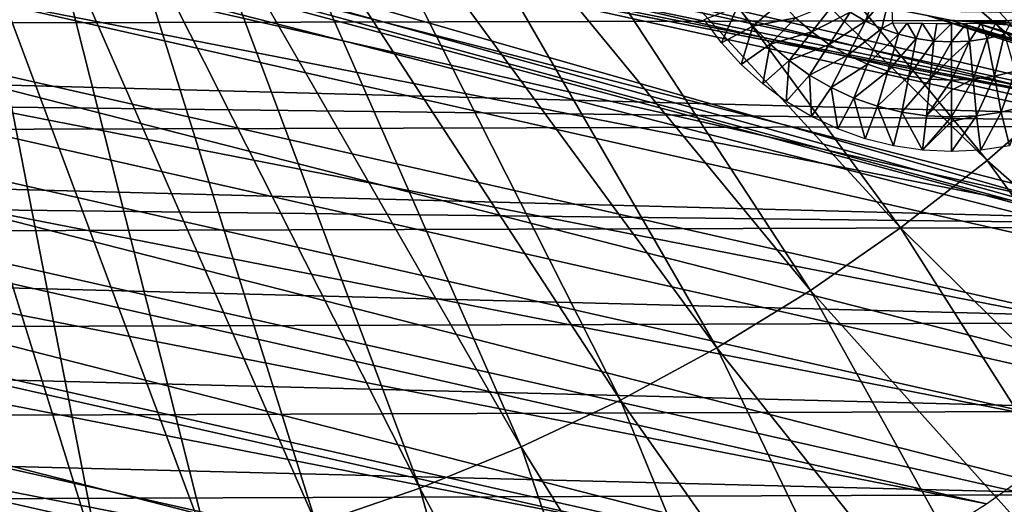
# Model space of a CAD drawing. Header units: millimetres. Extents: x -30.2 to 30.2, y -30.2 to 30.2.
# Tile 57 of 114: x 3.3 to 14, y -20.5 to -15.2. Entities that reach past the tile are written whole.
import ezdxf

# ---------------------------------------------------------------- set-up
doc = ezdxf.new("R2010")
doc.units = ezdxf.units.MM
doc.header["$LTSCALE"] = 65.185185
for name, color, linetype in [('2', 7, 'CONTINUOUS'), ('26', 7, 'CONTINUOUS'), ('27', 7, 'CONTINUOUS'), ('43', 7, 'CONTINUOUS'), ('47', 7, 'CONTINUOUS'), ('9', 7, 'CONTINUOUS')]:
    doc.layers.add(name, color=color, linetype=linetype)

msp = doc.modelspace()

# ---------------------------------------------------------------- linework, layer by layer
at = {"layer": '2', "color": 251, "linetype": 'Continuous', "true_color": 0x4c4c4c}
for points in [[(14.726, -15.997, 6.444), (9.818, -10.666, 6.753), (9.216, -11.19, 6.753), (14.726, -15.997, 6.444)], [(14.726, -15.997, 6.444), (15.585, -15.162, 6.444), (9.818, -10.666, 6.753), (14.726, -15.997, 6.444)], [(13.823, -16.784, 6.444), (9.216, -11.19, 6.753), (8.585, -11.681, 6.753), (13.823, -16.784, 6.444)], [(13.823, -16.784, 6.444), (14.726, -15.997, 6.444), (9.216, -11.19, 6.753), (13.823, -16.784, 6.444)], [(12.877, -17.52, 6.444), (8.585, -11.681, 6.753), (7.929, -12.136, 6.753), (12.877, -17.52, 6.444)], [(12.877, -17.52, 6.444), (13.823, -16.784, 6.444), (8.585, -11.681, 6.753), (12.877, -17.52, 6.444)], [(11.893, -18.203, 6.444), (7.929, -12.136, 6.753), (7.248, -12.555, 6.753), (11.893, -18.203, 6.444)], [(11.893, -18.203, 6.444), (12.877, -17.52, 6.444), (7.929, -12.136, 6.753), (11.893, -18.203, 6.444)], [(10.872, -18.83, 6.444), (7.248, -12.555, 6.753), (6.546, -12.935, 6.753), (10.872, -18.83, 6.444)], [(10.872, -18.83, 6.444), (11.893, -18.203, 6.444), (7.248, -12.555, 6.753), (10.872, -18.83, 6.444)], [(9.818, -19.401, 6.444), (6.546, -12.935, 6.753), (5.823, -13.276, 6.753), (9.818, -19.401, 6.444)], [(9.818, -19.401, 6.444), (10.872, -18.83, 6.444), (6.546, -12.935, 6.753), (9.818, -19.401, 6.444)], [(8.734, -19.912, 6.444), (5.823, -13.276, 6.753), (5.083, -13.576, 6.753), (8.734, -19.912, 6.444)], [(8.734, -19.912, 6.444), (9.818, -19.401, 6.444), (5.823, -13.276, 6.753), (8.734, -19.912, 6.444)], [(7.624, -20.363, 6.444), (5.083, -13.576, 6.753), (4.327, -13.836, 6.753), (7.624, -20.363, 6.444)], [(7.624, -20.363, 6.444), (8.734, -19.912, 6.444), (5.083, -13.576, 6.753), (7.624, -20.363, 6.444)], [(6.491, -20.752, 6.444), (4.327, -13.836, 6.753), (3.559, -14.053, 6.753), (6.491, -20.752, 6.444)], [(6.491, -20.752, 6.444), (7.624, -20.363, 6.444), (4.327, -13.836, 6.753), (6.491, -20.752, 6.444)], [(5.338, -21.078, 6.444), (3.559, -14.053, 6.753), (2.779, -14.228, 6.753), (5.338, -21.078, 6.444)], [(5.338, -21.078, 6.444), (6.491, -20.752, 6.444), (3.559, -14.053, 6.753), (5.338, -21.078, 6.444)], [(4.168, -21.34, 6.444), (2.779, -14.228, 6.753), (1.991, -14.359, 6.753), (4.168, -21.34, 6.444)], [(4.168, -21.34, 6.444), (5.338, -21.078, 6.444), (2.779, -14.228, 6.753), (4.168, -21.34, 6.444)], [(2.987, -21.537, 6.444), (4.168, -21.34, 6.444), (1.991, -14.359, 6.753), (2.987, -21.537, 6.444)], [(13.823, -16.784, 6.444), (19.299, -21.595, 6.013), (14.726, -15.997, 6.444), (13.823, -16.784, 6.444)], [(12.877, -17.52, 6.444), (18.058, -22.644, 6.013), (13.823, -16.784, 6.444), (12.877, -17.52, 6.444)], [(18.058, -22.644, 6.013), (19.299, -21.595, 6.013), (13.823, -16.784, 6.444), (18.058, -22.644, 6.013)], [(11.893, -18.203, 6.444), (16.76, -23.62, 6.013), (12.877, -17.52, 6.444), (11.893, -18.203, 6.444)], [(16.76, -23.62, 6.013), (18.058, -22.644, 6.013), (12.877, -17.52, 6.444), (16.76, -23.62, 6.013)], [(10.872, -18.83, 6.444), (15.409, -24.523, 6.013), (11.893, -18.203, 6.444), (10.872, -18.83, 6.444)], [(15.409, -24.523, 6.013), (16.76, -23.62, 6.013), (11.893, -18.203, 6.444), (15.409, -24.523, 6.013)], [(9.818, -19.401, 6.444), (14.01, -25.348, 6.013), (10.872, -18.83, 6.444), (9.818, -19.401, 6.444)], [(14.01, -25.348, 6.013), (15.409, -24.523, 6.013), (10.872, -18.83, 6.444), (14.01, -25.348, 6.013)], [(8.734, -19.912, 6.444), (12.566, -26.094, 6.013), (9.818, -19.401, 6.444), (8.734, -19.912, 6.444)], [(12.566, -26.094, 6.013), (14.01, -25.348, 6.013), (9.818, -19.401, 6.444), (12.566, -26.094, 6.013)], [(7.624, -20.363, 6.444), (11.083, -26.758, 6.013), (8.734, -19.912, 6.444), (7.624, -20.363, 6.444)], [(11.083, -26.758, 6.013), (12.566, -26.094, 6.013), (8.734, -19.912, 6.444), (11.083, -26.758, 6.013)], [(6.491, -20.752, 6.444), (9.566, -27.337, 6.013), (7.624, -20.363, 6.444), (6.491, -20.752, 6.444)], [(9.566, -27.337, 6.013), (11.083, -26.758, 6.013), (7.624, -20.363, 6.444), (9.566, -27.337, 6.013)]]:
    msp.add_3dface(points, dxfattribs=at)
at = {"layer": '26', "linetype": 'Continuous'}
for points in [[(13.435, -15.286, -215.473), (13.597, -15.286, -215.47), (13.435, -15.487, -215.395), (13.435, -15.286, -215.473)], [(13.435, -15.487, -215.395), (13.597, -15.286, -215.47), (13.63, -15.478, -215.395), (13.435, -15.487, -215.395)], [(13.597, -15.286, -215.47), (13.759, -15.284, -215.463), (13.63, -15.478, -215.395), (13.597, -15.286, -215.47)], [(13.63, -15.478, -215.395), (13.759, -15.284, -215.463), (13.823, -15.45, -215.395), (13.63, -15.478, -215.395)], [(13.759, -15.284, -215.463), (13.919, -15.282, -215.451), (13.823, -15.45, -215.395), (13.759, -15.284, -215.463)], [(13.823, -15.45, -215.395), (13.919, -15.282, -215.451), (14.013, -15.404, -215.395), (13.823, -15.45, -215.395)], [(13.919, -15.282, -215.451), (14.079, -15.279, -215.434), (14.013, -15.404, -215.395), (13.919, -15.282, -215.451)], [(13.435, -15.487, -215.395), (13.63, -15.478, -215.395), (13.435, -15.656, -215.322), (13.435, -15.487, -215.395)], [(13.63, -15.478, -215.395), (13.67, -15.895, -215.202), (13.435, -15.906, -215.202), (13.63, -15.478, -215.395)], [(13.63, -15.478, -215.395), (13.435, -15.906, -215.202), (13.435, -15.656, -215.322), (13.63, -15.478, -215.395)], [(13.63, -15.478, -215.395), (13.823, -15.45, -215.395), (13.67, -15.895, -215.202), (13.63, -15.478, -215.395)], [(13.823, -15.45, -215.395), (13.903, -15.861, -215.202), (13.67, -15.895, -215.202), (13.823, -15.45, -215.395)], [(13.823, -15.45, -215.395), (14.013, -15.404, -215.395), (13.903, -15.861, -215.202), (13.823, -15.45, -215.395)], [(14.013, -15.404, -215.395), (14.131, -15.806, -215.202), (13.903, -15.861, -215.202), (14.013, -15.404, -215.395)], [(14.131, -15.806, -215.202), (13.978, -16.255, -214.973), (13.903, -15.861, -215.202), (14.131, -15.806, -215.202)], [(14.244, -16.19, -214.973), (13.978, -16.255, -214.973), (14.131, -15.806, -215.202), (14.244, -16.19, -214.973)], [(13.708, -16.294, -214.973), (13.435, -16.307, -214.973), (13.67, -15.895, -215.202), (13.708, -16.294, -214.973)], [(13.435, -16.307, -214.973), (13.435, -16.014, -215.145), (13.67, -15.895, -215.202), (13.435, -16.307, -214.973)], [(13.67, -15.895, -215.202), (13.435, -16.014, -215.145), (13.435, -15.906, -215.202), (13.67, -15.895, -215.202)], [(13.903, -15.861, -215.202), (13.708, -16.294, -214.973), (13.67, -15.895, -215.202), (13.903, -15.861, -215.202)], [(13.978, -16.255, -214.973), (13.708, -16.294, -214.973), (13.903, -15.861, -215.202), (13.978, -16.255, -214.973)], [(14.244, -16.19, -214.973), (14.069, -16.623, -214.712), (13.978, -16.255, -214.973), (14.244, -16.19, -214.973)], [(13.754, -16.669, -214.712), (13.435, -16.685, -214.712), (13.708, -16.294, -214.973), (13.754, -16.669, -214.712)], [(13.708, -16.294, -214.973), (13.435, -16.685, -214.712), (13.435, -16.357, -214.941), (13.708, -16.294, -214.973)], [(13.435, -16.307, -214.973), (13.708, -16.294, -214.973), (13.435, -16.357, -214.941), (13.435, -16.307, -214.973)], [(13.978, -16.255, -214.973), (13.754, -16.669, -214.712), (13.708, -16.294, -214.973), (13.978, -16.255, -214.973)], [(14.069, -16.623, -214.712), (13.754, -16.669, -214.712), (13.978, -16.255, -214.973), (14.069, -16.623, -214.712)]]:
    msp.add_3dface(points, dxfattribs=at)
at = {"layer": '27', "linetype": 'Continuous'}
for points in [[(12.495, -15.259, -215.395), (12.326, -15.161, -215.395), (12.639, -14.844, -215.552), (12.495, -15.259, -215.395)], [(12.77, -14.91, -215.552), (12.495, -15.259, -215.395), (12.639, -14.844, -215.552), (12.77, -14.91, -215.552)], [(12.771, -14.919, -215.549), (12.495, -15.259, -215.395), (12.77, -14.91, -215.552), (12.771, -14.919, -215.549)], [(12.672, -15.34, -215.395), (12.495, -15.259, -215.395), (12.771, -14.919, -215.549), (12.672, -15.34, -215.395)], [(12.791, -15.279, -215.434), (12.672, -15.34, -215.395), (12.771, -14.919, -215.549), (12.791, -15.279, -215.434)], [(11.265, -15.316, -214.973), (11.096, -15.101, -214.973), (11.568, -15.053, -215.202), (11.265, -15.316, -214.973)], [(11.73, -15.223, -215.202), (11.265, -15.316, -214.973), (11.568, -15.053, -215.202), (11.73, -15.223, -215.202)], [(12.167, -15.048, -215.395), (11.908, -15.377, -215.202), (11.73, -15.223, -215.202), (12.167, -15.048, -215.395)], [(12.167, -15.048, -215.395), (12.326, -15.161, -215.395), (11.908, -15.377, -215.202), (12.167, -15.048, -215.395)], [(10.923, -15.497, -214.712), (10.733, -15.241, -214.712), (11.096, -15.101, -214.973), (10.923, -15.497, -214.712)], [(11.265, -15.316, -214.973), (10.923, -15.497, -214.712), (11.096, -15.101, -214.973), (11.265, -15.316, -214.973)], [(12.326, -15.161, -215.395), (12.099, -15.514, -215.202), (11.908, -15.377, -215.202), (12.326, -15.161, -215.395)], [(12.326, -15.161, -215.395), (12.495, -15.259, -215.395), (12.099, -15.514, -215.202), (12.326, -15.161, -215.395)], [(11.453, -15.513, -214.973), (11.265, -15.316, -214.973), (11.73, -15.223, -215.202), (11.453, -15.513, -214.973)], [(11.908, -15.377, -215.202), (11.453, -15.513, -214.973), (11.73, -15.223, -215.202), (11.908, -15.377, -215.202)], [(12.495, -15.259, -215.395), (12.303, -15.631, -215.202), (12.099, -15.514, -215.202), (12.495, -15.259, -215.395)], [(12.495, -15.259, -215.395), (12.672, -15.34, -215.395), (12.303, -15.631, -215.202), (12.495, -15.259, -215.395)], [(11.137, -15.733, -214.712), (10.923, -15.497, -214.712), (11.265, -15.316, -214.973), (11.137, -15.733, -214.712)], [(11.453, -15.513, -214.973), (11.137, -15.733, -214.712), (11.265, -15.316, -214.973), (11.453, -15.513, -214.973)], [(11.66, -15.692, -214.973), (11.453, -15.513, -214.973), (11.908, -15.377, -215.202), (11.66, -15.692, -214.973)], [(12.099, -15.514, -215.202), (11.66, -15.692, -214.973), (11.908, -15.377, -215.202), (12.099, -15.514, -215.202)], [(12.672, -15.34, -215.395), (12.517, -15.729, -215.202), (12.303, -15.631, -215.202), (12.672, -15.34, -215.395)], [(12.672, -15.34, -215.395), (12.857, -15.404, -215.395), (12.517, -15.729, -215.202), (12.672, -15.34, -215.395)], [(12.857, -15.404, -215.395), (12.672, -15.34, -215.395), (12.791, -15.279, -215.434), (12.857, -15.404, -215.395)], [(12.951, -15.282, -215.451), (12.857, -15.404, -215.395), (12.791, -15.279, -215.434), (12.951, -15.282, -215.451)], [(13.047, -15.45, -215.395), (12.857, -15.404, -215.395), (12.951, -15.282, -215.451), (13.047, -15.45, -215.395)], [(13.112, -15.284, -215.463), (13.047, -15.45, -215.395), (12.951, -15.282, -215.451), (13.112, -15.284, -215.463)], [(13.24, -15.478, -215.395), (13.047, -15.45, -215.395), (13.112, -15.284, -215.463), (13.24, -15.478, -215.395)], [(13.273, -15.286, -215.47), (13.24, -15.478, -215.395), (13.112, -15.284, -215.463), (13.273, -15.286, -215.47)], [(13.435, -15.286, -215.473), (13.435, -15.487, -215.395), (13.24, -15.478, -215.395), (13.435, -15.286, -215.473)], [(13.435, -15.286, -215.473), (13.24, -15.478, -215.395), (13.273, -15.286, -215.47), (13.435, -15.286, -215.473)], [(12.857, -15.404, -215.395), (12.739, -15.806, -215.202), (12.517, -15.729, -215.202), (12.857, -15.404, -215.395)], [(12.857, -15.404, -215.395), (13.047, -15.45, -215.395), (12.739, -15.806, -215.202), (12.857, -15.404, -215.395)], [(13.047, -15.45, -215.395), (12.967, -15.861, -215.202), (12.739, -15.806, -215.202), (13.047, -15.45, -215.395)], [(13.047, -15.45, -215.395), (13.24, -15.478, -215.395), (12.967, -15.861, -215.202), (13.047, -15.45, -215.395)], [(13.24, -15.478, -215.395), (13.2, -15.895, -215.202), (12.967, -15.861, -215.202), (13.24, -15.478, -215.395)], [(13.24, -15.478, -215.395), (13.435, -15.487, -215.395), (13.2, -15.895, -215.202), (13.24, -15.478, -215.395)], [(13.435, -15.487, -215.395), (13.435, -15.656, -215.322), (13.2, -15.895, -215.202), (13.435, -15.487, -215.395)], [(11.373, -15.947, -214.712), (11.137, -15.733, -214.712), (11.453, -15.513, -214.973), (11.373, -15.947, -214.712)], [(11.66, -15.692, -214.973), (11.373, -15.947, -214.712), (11.453, -15.513, -214.973), (11.66, -15.692, -214.973)], [(11.883, -15.851, -214.973), (11.66, -15.692, -214.973), (12.099, -15.514, -215.202), (11.883, -15.851, -214.973)], [(12.303, -15.631, -215.202), (11.883, -15.851, -214.973), (12.099, -15.514, -215.202), (12.303, -15.631, -215.202)], [(11.629, -16.137, -214.712), (11.373, -15.947, -214.712), (11.66, -15.692, -214.973), (11.629, -16.137, -214.712)], [(11.883, -15.851, -214.973), (11.629, -16.137, -214.712), (11.66, -15.692, -214.973), (11.883, -15.851, -214.973)], [(12.119, -15.987, -214.973), (11.883, -15.851, -214.973), (12.303, -15.631, -215.202), (12.119, -15.987, -214.973)], [(12.517, -15.729, -215.202), (12.119, -15.987, -214.973), (12.303, -15.631, -215.202), (12.517, -15.729, -215.202)], [(13.435, -15.656, -215.322), (13.435, -15.906, -215.202), (13.2, -15.895, -215.202), (13.435, -15.656, -215.322)], [(12.368, -16.101, -214.973), (12.119, -15.987, -214.973), (12.517, -15.729, -215.202), (12.368, -16.101, -214.973)], [(12.739, -15.806, -215.202), (12.368, -16.101, -214.973), (12.517, -15.729, -215.202), (12.739, -15.806, -215.202)], [(12.626, -16.19, -214.973), (12.368, -16.101, -214.973), (12.739, -15.806, -215.202), (12.626, -16.19, -214.973)], [(12.967, -15.861, -215.202), (12.626, -16.19, -214.973), (12.739, -15.806, -215.202), (12.967, -15.861, -215.202)], [(11.903, -16.301, -214.712), (11.629, -16.137, -214.712), (11.883, -15.851, -214.973), (11.903, -16.301, -214.712)], [(12.119, -15.987, -214.973), (11.903, -16.301, -214.712), (11.883, -15.851, -214.973), (12.119, -15.987, -214.973)], [(12.892, -16.255, -214.973), (12.626, -16.19, -214.973), (12.967, -15.861, -215.202), (12.892, -16.255, -214.973)], [(13.2, -15.895, -215.202), (12.892, -16.255, -214.973), (12.967, -15.861, -215.202), (13.2, -15.895, -215.202)], [(13.162, -16.294, -214.973), (12.892, -16.255, -214.973), (13.2, -15.895, -215.202), (13.162, -16.294, -214.973)], [(13.435, -15.906, -215.202), (13.162, -16.294, -214.973), (13.2, -15.895, -215.202), (13.435, -15.906, -215.202)], [(13.435, -15.906, -215.202), (13.435, -16.014, -215.145), (13.162, -16.294, -214.973), (13.435, -15.906, -215.202)], [(12.191, -16.438, -214.712), (11.903, -16.301, -214.712), (12.119, -15.987, -214.973), (12.191, -16.438, -214.712)], [(12.368, -16.101, -214.973), (12.191, -16.438, -214.712), (12.119, -15.987, -214.973), (12.368, -16.101, -214.973)], [(13.435, -16.014, -215.145), (13.435, -16.307, -214.973), (13.162, -16.294, -214.973), (13.435, -16.014, -215.145)], [(12.492, -16.545, -214.712), (12.191, -16.438, -214.712), (12.368, -16.101, -214.973), (12.492, -16.545, -214.712)], [(12.626, -16.19, -214.973), (12.492, -16.545, -214.712), (12.368, -16.101, -214.973), (12.626, -16.19, -214.973)], [(12.801, -16.623, -214.712), (12.492, -16.545, -214.712), (12.626, -16.19, -214.973), (12.801, -16.623, -214.712)], [(12.892, -16.255, -214.973), (12.801, -16.623, -214.712), (12.626, -16.19, -214.973), (12.892, -16.255, -214.973)], [(13.116, -16.669, -214.712), (12.801, -16.623, -214.712), (12.892, -16.255, -214.973), (13.116, -16.669, -214.712)], [(13.162, -16.294, -214.973), (13.116, -16.669, -214.712), (12.892, -16.255, -214.973), (13.162, -16.294, -214.973)], [(13.435, -16.307, -214.973), (13.116, -16.669, -214.712), (13.162, -16.294, -214.973), (13.435, -16.307, -214.973)], [(13.435, -16.307, -214.973), (13.435, -16.357, -214.941), (13.116, -16.669, -214.712), (13.435, -16.307, -214.973)], [(13.435, -16.357, -214.941), (13.435, -16.685, -214.712), (13.116, -16.669, -214.712), (13.435, -16.357, -214.941)]]:
    msp.add_3dface(points, dxfattribs=at)
at = {"layer": '43', "linetype": 'Continuous'}
for points in [[(-22.621, -10.042, -791), (17.173, -17.822, -791), (-23.167, -8.71, -791), (-22.621, -10.042, -791)], [(-23.167, -8.71, -791), (17.173, -17.822, -791), (-2.865, -12.68, -791), (-23.167, -8.71, -791)], [(16.108, -18.791, -791), (17.173, -17.822, -791), (-22.621, -10.042, -791), (16.108, -18.791, -791)], [(-21.999, -11.34, -791), (16.108, -18.791, -791), (-22.621, -10.042, -791), (-21.999, -11.34, -791)], [(14.988, -19.696, -791), (16.108, -18.791, -791), (-21.999, -11.34, -791), (14.988, -19.696, -791)], [(-21.303, -12.6, -791), (14.988, -19.696, -791), (-21.999, -11.34, -791), (-21.303, -12.6, -791)], [(13.817, -20.534, -791), (14.988, -19.696, -791), (-21.303, -12.6, -791), (13.817, -20.534, -791)], [(-20.534, -13.817, -791), (13.817, -20.534, -791), (-21.303, -12.6, -791), (-20.534, -13.817, -791)], [(17.173, -17.822, -791), (18.18, -16.794, -791), (-2.865, -12.68, -791), (17.173, -17.822, -791)], [(-2.865, -12.68, -791), (18.18, -16.794, -791), (-1.992, -12.846, -791), (-2.865, -12.68, -791)], [(-1.992, -12.846, -791), (18.18, -16.794, -791), (-1.111, -12.952, -791), (-1.992, -12.846, -791)], [(0.663, -12.983, -791), (18.18, -16.794, -791), (1.547, -12.908, -791), (0.663, -12.983, -791)], [(1.547, -12.908, -791), (18.18, -16.794, -791), (13.169, -15.2, -791), (1.547, -12.908, -791)], [(-1.111, -12.952, -791), (18.18, -16.794, -791), (-0.225, -12.998, -791), (-1.111, -12.952, -791)], [(-0.225, -12.998, -791), (18.18, -16.794, -791), (0.663, -12.983, -791), (-0.225, -12.998, -791)], [(12.6, -21.303, -791), (13.817, -20.534, -791), (-20.534, -13.817, -791), (12.6, -21.303, -791)], [(-19.696, -14.988, -791), (12.6, -21.303, -791), (-20.534, -13.817, -791), (-19.696, -14.988, -791)], [(11.34, -21.999, -791), (12.6, -21.303, -791), (-19.696, -14.988, -791), (11.34, -21.999, -791)], [(-18.791, -16.108, -791), (11.34, -21.999, -791), (-19.696, -14.988, -791), (-18.791, -16.108, -791)], [(13.169, -15.2, -791), (18.18, -16.794, -791), (13.423, -15.248, -791), (13.169, -15.2, -791)], [(13.423, -15.248, -791), (18.18, -16.794, -791), (13.68, -15.271, -791), (13.423, -15.248, -791)], [(13.68, -15.271, -791), (19.126, -15.708, -791), (13.939, -15.267, -791), (13.68, -15.271, -791)], [(18.18, -16.794, -791), (19.126, -15.708, -791), (13.68, -15.271, -791), (18.18, -16.794, -791)], [(13.939, -15.267, -791), (19.126, -15.708, -791), (14.195, -15.237, -791), (13.939, -15.267, -791)], [(10.042, -22.621, -791), (11.34, -21.999, -791), (-18.791, -16.108, -791), (10.042, -22.621, -791)], [(-17.822, -17.173, -791), (10.042, -22.621, -791), (-18.791, -16.108, -791), (-17.822, -17.173, -791)], [(8.71, -23.167, -791), (10.042, -22.621, -791), (-17.822, -17.173, -791), (8.71, -23.167, -791)], [(-16.794, -18.18, -791), (8.71, -23.167, -791), (-17.822, -17.173, -791), (-16.794, -18.18, -791)], [(7.348, -23.634, -791), (8.71, -23.167, -791), (-16.794, -18.18, -791), (7.348, -23.634, -791)], [(-15.708, -19.126, -791), (7.348, -23.634, -791), (-16.794, -18.18, -791), (-15.708, -19.126, -791)], [(5.961, -24.021, -791), (7.348, -23.634, -791), (-15.708, -19.126, -791), (5.961, -24.021, -791)], [(-14.57, -20.007, -791), (5.961, -24.021, -791), (-15.708, -19.126, -791), (-14.57, -20.007, -791)], [(4.554, -24.327, -791), (5.961, -24.021, -791), (-14.57, -20.007, -791), (4.554, -24.327, -791)], [(-13.382, -20.82, -791), (4.554, -24.327, -791), (-14.57, -20.007, -791), (-13.382, -20.82, -791)]]:
    msp.add_3dface(points, dxfattribs=at)
at = {"layer": '47', "linetype": 'Continuous'}
for points in [[(-28.258, -6.516, -828), (-2.865, -12.68, -828), (21.667, -19.276, -828), (-28.258, -6.516, -828)], [(-27.849, -8.09, -828), (-28.258, -6.516, -828), (21.667, -19.276, -828), (-27.849, -8.09, -828)], [(-27.351, -9.639, -828), (-27.849, -8.09, -828), (20.552, -20.46, -828), (-27.351, -9.639, -828)], [(20.552, -20.46, -828), (-27.849, -8.09, -828), (21.667, -19.276, -828), (20.552, -20.46, -828)], [(-26.768, -11.157, -828), (-27.351, -9.639, -828), (19.372, -21.581, -828), (-26.768, -11.157, -828)], [(19.372, -21.581, -828), (-27.351, -9.639, -828), (20.552, -20.46, -828), (19.372, -21.581, -828)], [(-26.1, -12.641, -828), (-26.768, -11.157, -828), (18.132, -22.633, -828), (-26.1, -12.641, -828)], [(18.132, -22.633, -828), (-26.768, -11.157, -828), (19.372, -21.581, -828), (18.132, -22.633, -828)], [(-25.35, -14.084, -828), (-26.1, -12.641, -828), (16.834, -23.614, -828), (-25.35, -14.084, -828)], [(16.834, -23.614, -828), (-26.1, -12.641, -828), (18.132, -22.633, -828), (16.834, -23.614, -828)], [(-2.865, -12.68, -828), (-1.993, -12.846, -828), (21.667, -19.276, -828), (-2.865, -12.68, -828)], [(-1.993, -12.846, -828), (-1.111, -12.952, -828), (21.667, -19.276, -828), (-1.993, -12.846, -828)], [(0.663, -12.983, -828), (1.547, -12.908, -828), (22.713, -18.031, -828), (0.663, -12.983, -828)], [(22.713, -18.031, -828), (1.547, -12.908, -828), (13.169, -15.2, -828), (22.713, -18.031, -828)], [(-1.111, -12.952, -828), (-0.225, -12.998, -828), (21.667, -19.276, -828), (-1.111, -12.952, -828)], [(-0.225, -12.998, -828), (0.663, -12.983, -828), (22.713, -18.031, -828), (-0.225, -12.998, -828)], [(21.667, -19.276, -828), (-0.225, -12.998, -828), (22.713, -18.031, -828), (21.667, -19.276, -828)], [(-24.521, -15.484, -828), (-25.35, -14.084, -828), (15.484, -24.521, -828), (-24.521, -15.484, -828)], [(15.484, -24.521, -828), (-25.35, -14.084, -828), (16.834, -23.614, -828), (15.484, -24.521, -828)], [(13.423, -15.248, -828), (22.713, -18.031, -828), (13.169, -15.2, -828), (13.423, -15.248, -828)], [(13.68, -15.271, -828), (22.713, -18.031, -828), (13.423, -15.248, -828), (13.68, -15.271, -828)], [(13.939, -15.267, -828), (22.713, -18.031, -828), (13.68, -15.271, -828), (13.939, -15.267, -828)], [(14.195, -15.237, -828), (22.713, -18.031, -828), (13.939, -15.267, -828), (14.195, -15.237, -828)], [(-23.614, -16.834, -828), (-24.521, -15.484, -828), (14.084, -25.35, -828), (-23.614, -16.834, -828)], [(14.084, -25.35, -828), (-24.521, -15.484, -828), (15.484, -24.521, -828), (14.084, -25.35, -828)], [(-22.633, -18.132, -828), (-23.614, -16.834, -828), (12.641, -26.1, -828), (-22.633, -18.132, -828)], [(12.641, -26.1, -828), (-23.614, -16.834, -828), (14.084, -25.35, -828), (12.641, -26.1, -828)], [(-21.581, -19.372, -828), (-22.633, -18.132, -828), (11.157, -26.768, -828), (-21.581, -19.372, -828)], [(11.157, -26.768, -828), (-22.633, -18.132, -828), (12.641, -26.1, -828), (11.157, -26.768, -828)], [(-20.46, -20.552, -828), (-21.581, -19.372, -828), (9.639, -27.351, -828), (-20.46, -20.552, -828)], [(9.639, -27.351, -828), (-21.581, -19.372, -828), (11.157, -26.768, -828), (9.639, -27.351, -828)]]:
    msp.add_3dface(points, dxfattribs=at)
at = {"layer": '9', "color": 4, "linetype": 'Continuous'}
for points in [[(20.466, -15.238, -2), (-20.393, -15.335, -2), (-20.832, -14.735, -2), (20.466, -15.238, -2)], [(20.466, -15.238, -2), (19.548, -16.397, -2), (-20.393, -15.335, -2), (20.466, -15.238, -2)], [(19.548, -16.397, -2), (-19.934, -15.925, -2), (-20.393, -15.335, -2), (19.548, -16.397, -2)], [(19.548, -16.397, -2), (-19.458, -16.502, -2), (-19.934, -15.925, -2), (19.548, -16.397, -2)], [(19.548, -16.397, -2), (18.564, -17.503, -2), (-19.458, -16.502, -2), (19.548, -16.397, -2)], [(18.564, -17.503, -2), (-18.965, -17.066, -2), (-19.458, -16.502, -2), (18.564, -17.503, -2)], [(18.564, -17.503, -2), (-18.457, -17.614, -2), (-18.965, -17.066, -2), (18.564, -17.503, -2)], [(18.564, -17.503, -2), (17.524, -18.547, -2), (-18.457, -17.614, -2), (18.564, -17.503, -2)], [(17.524, -18.547, -2), (-17.401, -18.661, -2), (-18.457, -17.614, -2), (17.524, -18.547, -2)], [(17.524, -18.547, -2), (16.435, -19.519, -2), (-17.401, -18.661, -2), (17.524, -18.547, -2)], [(16.435, -19.519, -2), (-16.298, -19.634, -2), (-17.401, -18.661, -2), (16.435, -19.519, -2)], [(16.435, -19.519, -2), (15.284, -20.43, -2), (-16.298, -19.634, -2), (16.435, -19.519, -2)], [(15.284, -20.43, -2), (-15.133, -20.543, -2), (-16.298, -19.634, -2), (15.284, -20.43, -2)], [(15.284, -20.43, -2), (14.073, -21.281, -2), (-15.133, -20.543, -2), (15.284, -20.43, -2)]]:
    msp.add_3dface(points, dxfattribs=at)

doc.saveas('drawing.dxf')
